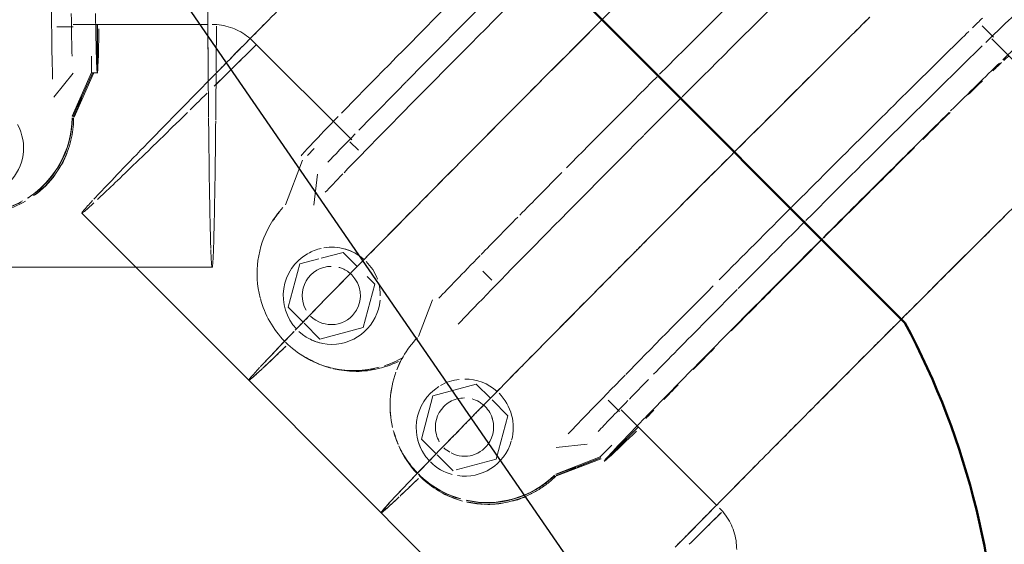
# Model space of a CAD drawing. Header units: millimetres. Extents: x 83162 to 161202, y 56220 to 105342.
# Tile 165 of 209: x 139942 to 140145, y 89690 to 89798. Entities that reach past the tile are written whole.
import ezdxf
from ezdxf import colors
from ezdxf.entities.mleader import LeaderData, LeaderLine
from ezdxf.math import Vec2, Vec3

# ---------------------------------------------------------------- set-up
doc = ezdxf.new("R2010")
doc.units = ezdxf.units.MM
doc.linetypes.add('ADSK_Штрих_ш2 п1_5', pattern=[350, 200, -150])
for name, color, linetype, lineweight in [('P-PIPE-____-OTLN', 7, 'Continuous', 50), ('Греющ. кабель', 204, 'Continuous', 50), ('ДЕВИ', 7, 'Continuous', 0)]:
    doc.layers.add(name, color=color, linetype=linetype, lineweight=lineweight)
doc.styles.add('ДЕВИ', font='CS_Gost2304.shx', dxfattribs={"width": 0.8})

# ---------------------------------------------------------------- blocks, each defined once
blk = doc.blocks.new('Грувлочное соединение_Колено стандартное - ГРУВ-37075717-ВКК_01_К3_З_ЭОМ_греющий кабель_')
at = {"layer": 'P-PIPE-____-OTLN', "color": 31, "lineweight": 9, "true_color": 0xffbf9f}
for p, q in [((140142.63, 89794.37), (140140.31, 89796.69)), ((140161.92, 89774.37), (140142.28, 89794.01)), ((140063.2, 89719.65), (140065.56, 89717.29)), ((140065.91, 89717.65), (140085.55, 89698))]:
    blk.add_line(p, q, dxfattribs=at)
at = {"layer": 'P-PIPE-____-OTLN', "color": 254, "lineweight": 9, "true_color": 0xffdfcf}
blk.add_line((140087.42, 89695.92), (140087.69, 89695.53), dxfattribs=at)
at = {"layer": 'P-PIPE-____-OTLN', "color": 31, "lineweight": 9, "true_color": 0xffbf9f, "flags": 128}
for points in [[(140086.18, 89697.38), (140086.51, 89697.03), (140086.83, 89696.67), (140087.13, 89696.3), (140087.42, 89695.92)], [(140087.69, 89695.53), (140087.95, 89695.12), (140088.19, 89694.71), (140088.42, 89694.28), (140088.62, 89693.85), (140088.78, 89693.49)], [(140088.78, 89693.49), (140088.95, 89693.04), (140089.11, 89692.59), (140089.25, 89692.13), (140089.37, 89691.66), (140089.47, 89691.2), (140089.55, 89690.72), (140089.61, 89690.25), (140089.66, 89689.77), (140089.68, 89689.29), (140089.69, 89688.9)]]:
    blk.add_lwpolyline(points, dxfattribs=at)
blk = doc.blocks.new('Грувлочное соединение_Муфта жесткая1 - ГРУВ-V67-ВКК_01_К3_З_ЭОМ_греющий кабель_')
at = {"layer": 'P-PIPE-____-OTLN', "color": 8, "lineweight": 9, "true_color": 0x808080}
for p, q in [((140027.04, 89740.31), (140024.11, 89732.7)), ((140036.02, 89722.93), (140027.1, 89720.54)), ((140038.94, 89720.02), (140036.02, 89722.93)), ((140027.1, 89720.54), (140024.71, 89711.62)), ((140042.56, 89716.4), (140039.29, 89719.67)), ((140042.89, 89717.79), (140042.89, 89717.8)), ((140039.36, 89715.86), (140039.15, 89716.38)), ((140040.16, 89707.48), (140042.56, 89716.4)), ((140062.38, 89707.06), (140069.45, 89714.13)), ((140069.45, 89714.11), (140062.38, 89707.04)), ((140024.71, 89711.62), (140027.76, 89708.57)), ((140028.06, 89711.78), (140028.28, 89711.26)), ((140019.91, 89710.56), (140019.94, 89710.5)), ((140024.41, 89710.14), (140024.41, 89710.13)), ((140052.49, 89709.87), (140058.85, 89710.57)), ((140061.58, 89707.95), (140063.98, 89710.35)), ((140027.98, 89708.35), (140031.24, 89705.09)), ((140031.88, 89705.26), (140040.16, 89707.48)), ((140052.39, 89704.41), (140061.58, 89707.95)), ((140061.75, 89707.55), (140052.56, 89704.01)), ((140056.79, 89705.89), (140061.66, 89707.76)), ((140061.67, 89707.74), (140056.79, 89705.86)), ((140054.31, 89704.8), (140052.52, 89704.1))]:
    blk.add_line(p, q, dxfattribs=at)
at = {"layer": 'P-PIPE-____-OTLN', "lineweight": 9}
blk.add_line((140019.77, 89710.9), (140019.8, 89710.84), dxfattribs=at)
at = {"layer": 'P-PIPE-____-OTLN', "color": 8, "lineweight": 9, "true_color": 0x808080, "flags": 128}
for points in [[(140052.43, 89704.33), (140054.22, 89705), (140055.59, 89705.51), (140056.46, 89705.82), (140056.79, 89705.91)], [(140056.51, 89705.7), (140055.66, 89705.35), (140054.31, 89704.8)]]:
    blk.add_lwpolyline(points, dxfattribs=at)
at = {"layer": 'P-PIPE-____-OTLN', "color": 8, "lineweight": 9, "true_color": 0x808080}
for centre, major_axis, ratio, start_param, end_param in [((140078.64, 89781.28), (48.79, 48.79), 0.01, 0.632873, 1.564518), ((140104.09, 89755.83), (45.25, 45.25), 0.01, 0.322518, 0.606506), ((140101.27, 89758.66), (48.79, 48.79), 0.01, 0.632873, 0.69984), ((140101.27, 89758.66), (48.79, 48.79), 0.01, 0.723095, 0.944133), ((140107.63, 89752.29), (45.25, 45.25), 0.01, 0.322518, 0.606312), ((140104.09, 89755.83), (45.25, 45.25), 0.01, 0.633552, 1.564022), ((140107.63, 89752.29), (45.25, 45.25), 0.01, 0.633552, 0.944586), ((140107.63, 89752.29), (38.18, 38.18), 0.01, 0.27309, 0.410113), ((140107.63, 89752.29), (38.18, 38.18), 0.01, 0.014378, 0.224987), ((140101.27, 89758.66), (48.79, 48.79), 0.01, 0.944133, 1.255394), ((140107.63, 89752.29), (38.18, 38.18), 0.01, 0.531803, 0.665752), ((140078.64, 89781.28), (48.79, 48.79), 0.01, 1.566654, 1.725318), ((140107.63, 89752.29), (45.25, 45.25), 0.01, 0.952634, 1.25562), ((140107.63, 89752.29), (38.18, 38.18), 0.01, 0.810067, 0.997204), ((140078.64, 89781.28), (48.79, 48.79), 0.01, 1.72771, 2.811697), ((140101.27, 89758.66), (48.79, 48.79), 0.01, 1.255394, 1.564518), ((140107.63, 89752.29), (38.18, 38.18), 0.01, 1.049229, 1.30476), ((140107.63, 89752.29), (45.25, 45.25), 0.01, 1.25562, 1.564029), ((140107.63, 89752.29), (38.18, 38.18), 0.01, 1.307942, 1.562775), ((140101.27, 89758.66), (48.79, 48.79), 0.01, 1.566654, 1.877915), ((140104.09, 89755.83), (45.25, 45.25), 0.01, 1.566654, 1.877689), ((140107.63, 89752.29), (45.25, 45.25), 0.01, 1.566654, 2.188723), ((140107.63, 89752.29), (38.18, 38.18), 0.01, 1.566654, 1.825367), ((140101.27, 89758.66), (48.79, 48.79), 0.01, 1.904017, 2.344592), ((140104.09, 89755.83), (45.25, 45.25), 0.01, 1.882312, 2.188723), ((140107.63, 89752.29), (38.18, 38.18), 0.01, 1.828545, 2.083685), ((140038.25, 89718.56), (18.48, 7.65), 0.999941, 1.979525, 2.225274), ((140104.09, 89755.83), (45.25, 45.25), 0.01, 2.188723, 2.331909), ((140107.63, 89752.29), (38.18, 38.18), 0.01, 2.19118, 2.342793), ((140038.25, 89718.56), (18.48, 7.65), 0.999941, 2.225274, 2.376073), ((140038.27, 89718.5), (18.48, 7.65), 0.999941, 2.294486, 2.364656), ((140107.63, 89752.29), (45.25, 45.25), 0.01, 2.188723, 2.499757), ((140038.25, 89718.56), (18.48, 7.65), 0.999941, 2.400964, 2.978844), ((140033.65, 89713.97), (9.24, 3.83), 0.999941, 1.290903, 1.701675), ((140033.65, 89713.97), (9.24, 3.83), 0.999941, 0.448723, 1.178077), ((140101.27, 89758.66), (48.79, 48.79), 0.01, 2.348166, 2.811697), ((140104.09, 89755.83), (45.25, 45.25), 0.01, 2.365336, 2.499757), ((140038.27, 89718.5), (18.48, 7.65), 0.999941, 2.542443, 2.626915), ((140033.65, 89713.97), (9.24, 3.83), 0.999941, 1.740941, 3.502285), ((140107.63, 89752.29), (38.18, 38.18), 0.01, 2.464669, 2.601506), ((140033.6, 89714.08), (5.54, 2.3), 0.999941, 1.439876, 1.963475), ((140033.6, 89714.08), (5.54, 2.3), 0.999941, 1.178077, 1.439876), ((140033.6, 89714.08), (5.54, 2.3), 0.999941, 0.654478, 0.916277), ((140033.65, 89713.97), (9.24, 3.83), 0.999941, 5.628666, 6.675864), ((140038.27, 89718.5), (18.48, 7.65), 0.999941, 2.7904, 2.898297), ((140033.6, 89714.08), (5.54, 2.3), 0.999941, 1.963475, 3.010672), ((140033.6, 89714.08), (5.54, 2.3), 0.999941, 0.130879, 0.392678), ((140033.65, 89713.96), (9.24, 3.83), 0.999941, 6.152265, 6.414064), ((140104.09, 89755.83), (45.25, 45.25), 0.01, 2.511929, 2.810791), ((140033.6, 89714.08), (5.54, 2.3), 0.999941, 5.376928, 6.414064), ((140107.63, 89752.29), (45.25, 45.25), 0.01, 2.523205, 2.810791), ((140107.63, 89752.29), (38.18, 38.18), 0.01, 2.723195, 2.848432), ((140038.25, 89718.56), (18.48, 7.65), 0.999941, 3.010672, 3.141593), ((140038.42, 89718.16), (18.48, 7.65), 0.999941, 3.010672, 3.141593), ((140038.27, 89718.5), (18.48, 7.65), 0.999941, 3.038357, 3.141593), ((140038.39, 89718.22), (18.48, 7.65), 0.999941, 3.038357, 3.141593), ((140033.6, 89714.08), (5.54, 2.3), 0.999941, 3.010672, 3.272472), ((140107.63, 89752.29), (45.25, 45.25), 0.01, 3.153076, 3.680564), ((140038.42, 89718.16), (18.48, 7.65), 0.999941, 3.158008, 3.272472), ((140038.39, 89718.22), (18.48, 7.65), 0.999941, 3.161639, 3.504714), ((140038.25, 89718.56), (18.48, 7.65), 0.999941, 3.181692, 3.272472), ((140038.27, 89718.5), (18.48, 7.65), 0.999941, 3.178412, 3.518761), ((140033.65, 89713.96), (9.24, 3.83), 0.999941, 3.010672, 3.272472), ((140033.6, 89714.08), (5.54, 2.3), 0.999941, 3.534271, 3.79607), ((140033.6, 89714.08), (5.54, 2.3), 0.999941, 3.843796, 5.366867), ((140033.65, 89713.97), (9.24, 3.83), 0.999941, 4.171945, 5.60436), ((140107.63, 89752.29), (45.25, 45.25), 0.01, 2.810791, 3.121825), ((140038.25, 89718.56), (18.48, 7.65), 0.999941, 3.272472, 3.521754), ((140033.65, 89713.97), (9.24, 3.83), 0.999941, 3.534271, 4.05787), ((140038.25, 89718.56), (18.48, 7.65), 0.999941, 3.534271, 4.046626), ((140038.27, 89718.5), (18.48, 7.65), 0.999941, 3.534271, 4.027283), ((140038.39, 89718.22), (18.48, 7.65), 0.999941, 3.534271, 3.98602), ((140038.25, 89718.56), (18.48, 7.65), 0.999941, 4.103016, 5.089017), ((140038.42, 89718.16), (18.48, 7.65), 0.999941, 3.79607, 4.055712), ((140038.27, 89718.5), (18.48, 7.65), 0.999941, 4.278142, 4.774056), ((140038.39, 89718.22), (18.48, 7.65), 0.999941, 4.278142, 4.774056), ((140038.42, 89718.16), (18.48, 7.65), 0.999941, 4.581469, 4.71943), ((140038.39, 89718.22), (18.48, 7.65), 0.999941, 4.098991, 4.278142), ((140038.27, 89718.5), (18.48, 7.65), 0.999941, 4.107255, 4.273635), ((140038.42, 89718.16), (18.48, 7.65), 0.999941, 4.103344, 4.266068), ((140038.42, 89718.16), (18.48, 7.65), 0.999941, 4.319669, 4.472293)]:
    blk.add_ellipse(centre, major_axis=major_axis, ratio=ratio, start_param=start_param, end_param=end_param, dxfattribs=at)
at = {"layer": 'P-PIPE-____-OTLN', "color": 9, "lineweight": 9, "true_color": 0xbfbfbf}
for centre, major_axis, ratio, start_param, end_param in [((140033.6, 89714.08), (5.54, 2.3), 0.999941, 0.496271, 0.654478), ((140107.63, 89752.29), (45.25, 45.25), 0.01, 2.499757, 2.523205)]:
    blk.add_ellipse(centre, major_axis=major_axis, ratio=ratio, start_param=start_param, end_param=end_param, dxfattribs=at)
at = {"layer": 'P-PIPE-____-OTLN', "color": 254, "lineweight": 9, "true_color": 0xdfdfdf}
blk.add_ellipse((140033.6, 89714.08), major_axis=(5.54, 2.3), ratio=0.999941, start_param=0.392678, end_param=0.496271, dxfattribs=at)
at = {"layer": 'P-PIPE-____-OTLN', "color": 8, "lineweight": 9, "true_color": 0x808080}
for points, knots in [([(140049.1, 89701.67), (140049.74, 89702.09), (140050.89, 89702.92), (140051.83, 89703.76), (140052.23, 89704.14)], [0.3333333, 0.3333333, 0.3333333, 0.3333333, 0.6666667, 0.9532272, 0.9532272, 0.9532272, 0.9532272]), ([(140052.4, 89703.97), (140051.98, 89703.55), (140051.03, 89702.68), (140049.86, 89701.82), (140049.21, 89701.4)], [0.0304765, 0.0304765, 0.0304765, 0.0304765, 0.3333333, 0.6666667, 0.6666667, 0.6666667, 0.6666667])]:
    blk.add_open_spline(points, degree=3, knots=knots, dxfattribs=at)
for points in [[(140047.05, 89700.53), (140047.77, 89700.88), (140048.45, 89701.26), (140049.1, 89701.67)], [(140049.21, 89701.4), (140048.56, 89700.98), (140047.89, 89700.6), (140047.17, 89700.25)]]:
    blk.add_open_spline(points, degree=3, dxfattribs=at)
blk = doc.blocks.new('Грувлочное соединение_Колено стандартное - ГРУВ-V71-ВКК_01_К3_З_ЭОМ_греющий кабель_')
at = {"layer": 'P-PIPE-____-OTLN', "color": 31, "lineweight": 9, "true_color": 0xffbf9f}
for p, q in [((139952.94, 89796.99), (139980.72, 89796.99)), ((139949.61, 89796.49), (139952.94, 89796.49)), ((139990.08, 89793.47), (140010.35, 89773.21)), ((140010, 89772.85), (140011.75, 89771.1))]:
    blk.add_line(p, q, dxfattribs=at)
at = {"layer": 'P-PIPE-____-OTLN', "color": 254, "lineweight": 9, "true_color": 0xffdfcf}
blk.add_line((139983.51, 89796.83), (139983.99, 89796.75), dxfattribs=at)
at = {"layer": 'P-PIPE-____-OTLN', "color": 31, "lineweight": 9, "true_color": 0xffbf9f, "flags": 128}
for points in [[(139981.6, 89796.99), (139982.08, 89796.98), (139982.56, 89796.95), (139983.04, 89796.9), (139983.51, 89796.83)], [(139983.99, 89796.75), (139984.45, 89796.64), (139984.92, 89796.52), (139985.38, 89796.38), (139985.83, 89796.22), (139986.19, 89796.07)], [(139986.19, 89796.07), (139986.63, 89795.88), (139987.06, 89795.67), (139987.49, 89795.45), (139987.9, 89795.2), (139988.3, 89794.94), (139988.69, 89794.67), (139989.08, 89794.37), (139989.45, 89794.07), (139989.8, 89793.75), (139990.08, 89793.47)]]:
    blk.add_lwpolyline(points, dxfattribs=at)
blk = doc.blocks.new('Грувлочное соединение_Муфта жесткая1 - ГРУВ-V72-ВКК_01_К3_З_ЭОМ_греющий кабель_')
at = {"layer": 'P-PIPE-____-OTLN', "color": 8, "lineweight": 9, "true_color": 0x808080}
for p, q in [((140002.65, 89771.44), (140001.24, 89770.03)), ((140000.25, 89769.05), (139996.72, 89759.85)), ((140003.28, 89766.15), (140002.57, 89759.78)), ((140008.6, 89750.06), (140004.08, 89748.85)), ((140011.51, 89747.15), (140008.6, 89750.06)), ((140010.09, 89750.35), (140010.08, 89750.36)), ((140003.55, 89748.71), (139999.68, 89747.67)), ((139999.68, 89747.67), (139997.29, 89738.75)), ((140008.96, 89746.49), (140008.44, 89746.71)), ((140015.14, 89743.53), (140013.57, 89745.09)), ((140012.75, 89734.6), (140015.14, 89743.53)), ((139997.29, 89738.75), (140000.34, 89735.7)), ((140000.56, 89735.48), (140003.82, 89732.21)), ((140003.82, 89732.21), (140012.75, 89734.6)), ((140004.08, 89735.53), (140004.37, 89735.41)), ((140002.43, 89731.88), (140002.44, 89731.88)), ((140003.55, 89727.09), (140003.61, 89727.07))]:
    blk.add_line(p, q, dxfattribs=at)
at = {"layer": 'P-PIPE-____-OTLN', "lineweight": 9}
for p, q in [((140003.85, 89735.62), (140004.08, 89735.53)), ((140003.21, 89727.23), (140003.27, 89727.21))]:
    blk.add_line(p, q, dxfattribs=at)
at = {"layer": 'P-PIPE-____-OTLN', "color": 8, "lineweight": 9, "true_color": 0x808080}
for centre, major_axis, ratio, start_param, end_param in [((140073.99, 89785.94), (48.79, 48.79), 0.01, 0.48321, 1.564397), ((140048.53, 89811.39), (45.25, 45.25), 0.01, 1.577571, 1.885972), ((140051.36, 89808.56), (48.79, 48.79), 0.01, 1.574938, 2.621862), ((140045, 89814.93), (45.25, 45.25), 0.01, 1.885972, 2.508041), ((140048.53, 89811.39), (45.25, 45.25), 0.01, 1.885972, 2.195025), ((140048.53, 89811.39), (45.25, 45.25), 0.01, 2.197007, 2.508041), ((140073.99, 89785.94), (48.79, 48.79), 0.01, 1.574938, 1.96944), ((140045, 89814.93), (45.25, 45.25), 0.01, 2.535282, 3.043001), ((140048.53, 89811.39), (45.25, 45.25), 0.01, 2.535087, 2.819075), ((140073.99, 89785.94), (48.79, 48.79), 0.01, 1.990459, 2.197459), ((140051.36, 89808.56), (48.79, 48.79), 0.01, 2.631001, 2.819981), ((140010.86, 89745.71), (7.65, 18.48), 0.999941, 1.216599, 1.439917), ((140073.99, 89785.94), (48.79, 48.79), 0.01, 2.207438, 2.420927), ((140010.86, 89745.71), (7.65, 18.48), 0.999941, 1.439917, 2.215322), ((140006.25, 89741.12), (3.83, 9.24), 0.999941, 0.612537, 0.909247), ((140006.25, 89741.12), (3.83, 9.24), 0.999941, 5.946909, 6.843748), ((140006.26, 89741.12), (3.83, 9.24), 0.999941, 0, 0.13092), ((140006.26, 89741.12), (3.83, 9.24), 0.999941, 6.152306, 6.283185), ((140006.25, 89741.12), (3.83, 9.24), 0.999941, 0.916319, 2.716503), ((140006.25, 89741.12), (3.83, 9.24), 0.999941, 5.456114, 5.890507), ((140073.99, 89785.94), (48.79, 48.79), 0.01, 2.426454, 2.772346), ((140006.14, 89741.17), (2.3, 5.54), 0.999941, 0.39272, 2.487115), ((140006.14, 89741.17), (2.3, 5.54), 0.999941, 0, 0.13092), ((140006.14, 89741.17), (2.3, 5.54), 0.999941, 5.890507, 6.283185), ((140006.14, 89741.17), (2.3, 5.54), 0.999941, 4.58151, 5.890507), ((140006.25, 89741.12), (3.83, 9.24), 0.999941, 5.105109, 5.366908), ((140010.86, 89745.71), (7.65, 18.48), 0.999941, 2.225316, 2.736143), ((140006.25, 89741.12), (3.83, 9.24), 0.999941, 3.535488, 5.014221), ((140006.14, 89741.17), (2.3, 5.54), 0.999941, 2.748914, 4.58151), ((140006.25, 89741.12), (3.83, 9.24), 0.999941, 2.791727, 3.534312), ((140006.26, 89741.12), (3.83, 9.24), 0.999941, 3.010714, 3.272513), ((140010.86, 89745.71), (7.65, 18.48), 0.999941, 2.748914, 3.272513), ((140010.92, 89745.69), (7.65, 18.48), 0.999941, 2.996871, 3.141593), ((140011.2, 89745.57), (7.65, 18.48), 0.999941, 2.996871, 3.141593), ((140011.26, 89745.55), (7.65, 18.48), 0.999941, 3.010714, 3.141593), ((140010.86, 89745.71), (7.65, 18.48), 0.999941, 3.853969, 4.057911), ((140011.26, 89745.55), (7.65, 18.48), 0.999941, 3.166641, 3.272513), ((140011.2, 89745.57), (7.65, 18.48), 0.999941, 3.169975, 3.244828), ((140010.92, 89745.69), (7.65, 18.48), 0.999941, 3.244828, 3.492785), ((140010.86, 89745.71), (7.65, 18.48), 0.999941, 3.317955, 3.796112), ((140011.2, 89745.57), (7.65, 18.48), 0.999941, 3.303593, 3.740742), ((140011.26, 89745.55), (7.65, 18.48), 0.999941, 3.304308, 3.381912), ((140010.92, 89745.69), (7.65, 18.48), 0.999941, 3.589046, 3.740742), ((140011.2, 89745.57), (7.65, 18.48), 0.999941, 3.740742, 3.988699), ((140010.92, 89745.69), (7.65, 18.48), 0.999941, 3.851766, 3.988699), ((140011.26, 89745.55), (7.65, 18.48), 0.999941, 3.534312, 3.653668)]:
    blk.add_ellipse(centre, major_axis=major_axis, ratio=ratio, start_param=start_param, end_param=end_param, dxfattribs=at)
blk.add_open_spline([(139995.43, 89758.32), (139994.97, 89757.77), (139994.52, 89757.15), (139994.1, 89756.51)], degree=3, dxfattribs=at)
blk = doc.blocks.new('Грувлочное соединение_Муфта жесткая1 - ГРУВ-V73-ВКК_01_К3_З_ЭОМ_греющий кабель_')
at = {"layer": 'P-PIPE-____-OTLN', "color": 8, "lineweight": 9, "true_color": 0x808080}
for p, q in [((139957.93, 89787), (139957.93, 89797)), ((139957.95, 89796.99), (139957.95, 89786.99)), ((139956.74, 89787.07), (139956.74, 89790.46)), ((139948.95, 89781.99), (139952.95, 89786.99)), ((139952.74, 89778.07), (139956.74, 89787.07)), ((139957.14, 89786.9), (139953.14, 89777.91)), ((139954.82, 89782.24), (139956.93, 89786.99)), ((139956.95, 89786.98), (139954.84, 89782.24)), ((139956.71, 89787), (139957.93, 89787)), ((139956.74, 89787.07), (139956.93, 89786.99))]:
    blk.add_line(p, q, dxfattribs=at)
at = {"layer": 'P-PIPE-____-OTLN', "color": 8, "lineweight": 9, "true_color": 0x808080, "flags": 128}
for points in [[(139952.82, 89778.04), (139953.62, 89779.78), (139954.23, 89781.11), (139954.63, 89781.94), (139954.79, 89782.24)], [(139954.74, 89781.89), (139954.39, 89781.04), (139953.82, 89779.7), (139953.06, 89777.94)]]:
    blk.add_lwpolyline(points, dxfattribs=at)
at = {"layer": 'P-PIPE-____-OTLN', "color": 8, "lineweight": 9, "true_color": 0x808080}
for centre, major_axis, ratio, start_param, end_param in [((139948.94, 89850.99), (0, 69), 0.01, 2.189176, 2.500436), ((139952.94, 89850.99), (0, 64), 0.01, 2.511929, 2.810791), ((139957.94, 89850.99), (0, 64), 0.01, 2.512116, 3.121825), ((139948.94, 89850.99), (0, 69), 0.01, 2.500436, 2.811697), ((139957.94, 89850.99), (0, 64), 0.01, 3.153076, 3.680564), ((139932.74, 89778.07), (7.65, 18.48), 0.999941, 4.103016, 5.089017), ((139932.73, 89771.57), (3.83, 9.24), 0.999941, 4.319669, 5.60436), ((139933.08, 89777.93), (7.65, 18.48), 0.999941, 4.161016, 4.774056), ((139932.8, 89778.05), (7.65, 18.48), 0.999941, 4.526099, 4.774056), ((139933.14, 89777.91), (7.65, 18.48), 0.999941, 4.581469, 4.71943), ((139932.8, 89778.05), (7.65, 18.48), 0.999941, 4.107255, 4.501486), ((139933.14, 89777.91), (7.65, 18.48), 0.999941, 4.168939, 4.472293), ((139932.74, 89778.07), (7.65, 18.48), 0.999941, 3.611611, 4.046626), ((139932.8, 89778.05), (7.65, 18.48), 0.999941, 3.782228, 4.027283), ((139933.14, 89777.91), (7.65, 18.48), 0.999941, 3.79607, 4.055712)]:
    blk.add_ellipse(centre, major_axis=major_axis, ratio=ratio, start_param=start_param, end_param=end_param, dxfattribs=at)
for points, knots in [([(139951.71, 89771.55), (139951.97, 89772.3), (139952.39, 89773.8), (139952.73, 89775.95), (139952.8, 89777.21), (139952.82, 89777.77)], [0, 0, 0, 0, 0.3333333, 0.6666667, 0.9532272, 0.9532272, 0.9532272, 0.9532272]), ([(139953.06, 89777.76), (139953.06, 89777.17), (139953, 89775.88), (139952.67, 89773.69), (139952.25, 89772.19), (139951.99, 89771.43)], [0.0304765, 0.0304765, 0.0304765, 0.0304765, 0.3333333, 0.6666667, 1, 1, 1, 1])]:
    blk.add_open_spline(points, degree=3, knots=knots, dxfattribs=at)

msp = doc.modelspace()

# ---------------------------------------------------------------- linework, layer by layer
at = {"layer": 'P-PIPE-____-OTLN', "color": 11, "linetype": 'ADSK_Штрих_ш2 п1_5', "lineweight": 9, "true_color": 0xff8040}
for p, q in [((139954.73, 89758.12), (139989.14, 89723.71)), ((140010.37, 89745.99), (140010.4, 89746.02)), ((139989.14, 89723.71), (140050.82, 89662.02))]:
    msp.add_line(p, q, dxfattribs=at)
at = {"layer": 'P-PIPE-____-OTLN', "color": 31, "linetype": 'ADSK_Штрих_ш2 п1_5', "lineweight": 9, "true_color": 0xffbf9f}
msp.add_line((139882.12, 89746.99), (139981.6, 89746.99), dxfattribs=at)
at = {"layer": 'P-PIPE-____-OTLN', "color": 31, "lineweight": 9, "true_color": 0xffbf9f}
msp.add_line((140037.35, 89746.2), (140039.26, 89744.3), dxfattribs=at)
at = {"layer": 'P-PIPE-____-OTLN', "color": 11, "linetype": 'ADSK_Штрих_ш2 п1_5', "lineweight": 9, "true_color": 0xff8040}
for centre, major_axis, start_param, end_param in [((140062.68, 89797.25), (73.54, 73.54), 0.78954, 1.574938), ((139981.6, 89850.99), (0, 104), 2.047883, 2.167608), ((140028.27, 89831.66), (73.54, 73.54), 2.067589, 2.175892), ((140062.68, 89797.25), (73.54, 73.54), 1.574938, 2.555926), ((140089.95, 89769.97), (73.54, 73.54), 1.182458, 1.276034), ((140089.95, 89769.97), (73.54, 73.54), 1.250403, 1.566654), ((139981.6, 89850.99), (0, 104), 2.167168, 2.254165), ((140028.27, 89831.66), (73.54, 73.54), 2.175452, 2.262449), ((140089.95, 89769.97), (73.54, 73.54), 1.566654, 1.882853), ((140124.36, 89735.56), (73.54, 73.54), 1.248318, 1.384586), ((140089.95, 89769.97), (73.54, 73.54), 1.857275, 1.950851), ((140124.36, 89735.56), (73.54, 73.54), 1.384189, 1.535187), ((140089.95, 89769.97), (73.54, 73.54), 1.950403, 2.201038), ((140124.36, 89735.56), (73.54, 73.54), 1.53472, 1.566654), ((140062.68, 89797.25), (73.54, 73.54), 2.555134, 2.613852), ((140124.36, 89735.56), (73.54, 73.54), 1.566654, 1.652524), ((140062.68, 89797.25), (73.54, 73.54), 2.622136, 2.792172), ((140089.95, 89769.97), (73.54, 73.54), 2.149722, 2.238234), ((140124.36, 89735.56), (73.54, 73.54), 1.652168, 1.791786), ((140062.68, 89797.25), (73.54, 73.54), 2.791258, 2.875651), ((140062.68, 89797.25), (73.54, 73.54), 2.883935, 3.141593), ((140062.68, 89797.25), (73.54, 73.54), 2.986055, 3.137451), ((140089.95, 89769.97), (73.54, 73.54), 2.239673, 3.137451), ((140124.36, 89735.56), (73.54, 73.54), 1.791285, 1.910222), ((140089.95, 89769.97), (73.54, 73.54), 2.445955, 2.554383), ((140124.36, 89735.56), (73.54, 73.54), 1.909822, 2.048407), ((140089.95, 89769.97), (73.54, 73.54), 2.753254, 2.823291), ((140124.36, 89735.56), (73.54, 73.54), 2.047883, 2.167608), ((140124.36, 89735.56), (73.54, 73.54), 2.167168, 2.254165)]:
    msp.add_ellipse(centre, major_axis=major_axis, ratio=0.01, start_param=start_param, end_param=end_param, dxfattribs=at)
at = {"layer": 'P-PIPE-____-OTLN', "color": 31, "linetype": 'ADSK_Штрих_ш2 п1_5', "lineweight": 9, "true_color": 0xffbf9f}
for centre, major_axis, start_param, end_param in [((140028.27, 89831.66), (73.54, 73.54), 1.908922, 2.067589), ((139981.6, 89850.99), (0, 104), 2.048407, 2.167168), ((140028.27, 89831.66), (73.54, 73.54), 2.056691, 2.175452), ((140062.68, 89797.25), (73.54, 73.54), 1.575005, 1.828454), ((140089.95, 89769.97), (73.54, 73.54), 1.182906, 1.250403), ((139981.6, 89850.99), (0, 104), 4.053367, 4.16266), ((139981.6, 89850.99), (0, 104), 4.057323, 4.159616), ((140028.27, 89831.66), (73.54, 73.54), 4.022768, 4.164848), ((139981.6, 89850.99), (0, 104), 2.167608, 2.260365), ((140028.27, 89831.66), (73.54, 73.54), 4.02902, 4.162225), ((140089.95, 89769.97), (73.54, 73.54), 1.276034, 1.566654), ((140028.27, 89831.66), (73.54, 73.54), 2.175892, 2.268627), ((139981.6, 89850.99), (0, 104), 4.020736, 4.046988), ((140028.27, 89831.66), (73.54, 73.54), 2.268702, 2.869791), ((139981.6, 89850.99), (0, 104), 2.260418, 2.350242), ((139981.6, 89850.99), (0, 104), 3.925161, 4.042361), ((140062.68, 89797.25), (73.54, 73.54), 1.837098, 2.090253), ((139981.6, 89850.99), (0, 104), 2.352053, 2.868612), ((139981.6, 89850.99), (0, 104), 3.39925, 3.922849), ((140089.95, 89769.97), (73.54, 73.54), 1.566654, 1.828075), ((140028.27, 89831.66), (73.54, 73.54), 2.883935, 3.145735), ((140062.68, 89797.25), (73.54, 73.54), 2.09926, 2.351435), ((140124.36, 89735.56), (73.54, 73.54), 1.278607, 1.384189), ((139981.6, 89850.99), (0, 104), 2.875651, 3.137451), ((139981.6, 89850.99), (0, 104), 3.141593, 3.396467), ((140089.95, 89769.97), (73.54, 73.54), 1.829681, 1.857275), ((140089.95, 89769.97), (73.54, 73.54), 1.882853, 1.950403), ((140124.36, 89735.56), (73.54, 73.54), 1.384586, 1.50073), ((140062.68, 89797.25), (73.54, 73.54), 2.361601, 2.555134), ((140089.95, 89769.97), (73.54, 73.54), 1.950851, 2.149722), ((140124.36, 89735.56), (73.54, 73.54), 1.504934, 1.53472), ((140124.36, 89735.56), (73.54, 73.54), 1.535187, 1.652168), ((140062.68, 89797.25), (73.54, 73.54), 2.555926, 2.615269), ((140062.68, 89797.25), (73.54, 73.54), 2.624497, 2.791258), ((140062.68, 89797.25), (73.54, 73.54), 3.40874, 3.59194), ((140062.68, 89797.25), (73.54, 73.54), 3.411276, 3.590828), ((140124.36, 89735.56), (73.54, 73.54), 1.652524, 1.791285), ((140062.68, 89797.25), (73.54, 73.54), 2.792172, 2.878222), ((140062.68, 89797.25), (73.54, 73.54), 3.145735, 3.407534), ((140062.68, 89797.25), (73.54, 73.54), 3.141593, 3.39925), ((140089.95, 89769.97), (73.54, 73.54), 2.201038, 2.239673), ((140089.95, 89769.97), (73.54, 73.54), 2.238234, 2.36407), ((140124.36, 89735.56), (73.54, 73.54), 1.791786, 1.909822), ((140089.95, 89769.97), (73.54, 73.54), 2.370232, 2.445955), ((140124.36, 89735.56), (73.54, 73.54), 1.910222, 2.047883), ((140089.95, 89769.97), (73.54, 73.54), 2.554383, 2.753254), ((140089.95, 89769.97), (73.54, 73.54), 3.458892, 3.593525), ((140089.95, 89769.97), (73.54, 73.54), 3.469369, 3.582464), ((140124.36, 89735.56), (73.54, 73.54), 2.048407, 2.167168), ((140089.95, 89769.97), (73.54, 73.54), 3.141593, 3.45161), ((140089.95, 89769.97), (73.54, 73.54), 3.141593, 3.442483), ((140089.95, 89769.97), (73.54, 73.54), 2.915095, 3.137451), ((140124.36, 89735.56), (73.54, 73.54), 4.053367, 4.16266), ((140124.36, 89735.56), (73.54, 73.54), 4.057323, 4.159616), ((140124.36, 89735.56), (73.54, 73.54), 2.167608, 2.260239)]:
    msp.add_ellipse(centre, major_axis=major_axis, ratio=0.01, start_param=start_param, end_param=end_param, dxfattribs=at)
at = {"layer": 'P-PIPE-____-OTLN', "color": 254, "linetype": 'ADSK_Штрих_ш2 п1_5', "lineweight": 9, "true_color": 0xffdfcf}
for centre, major_axis, start_param, end_param in [((140028.27, 89831.66), (73.54, 73.54), 3.931643, 3.996075), ((140028.27, 89831.66), (73.54, 73.54), 3.430143, 3.921535), ((140028.27, 89831.66), (73.54, 73.54), 3.145735, 3.391563), ((139981.6, 89850.99), (0, 104), 3.137451, 3.141593), ((140062.68, 89797.25), (73.54, 73.54), 3.137451, 3.141593), ((140062.68, 89797.25), (73.54, 73.54), 3.141593, 3.145735)]:
    msp.add_ellipse(centre, major_axis=major_axis, ratio=0.01, start_param=start_param, end_param=end_param, dxfattribs=at)
at = {"layer": 'P-PIPE-____-OTLN', "color": 7, "linetype": 'ADSK_Штрих_ш2 п1_5', "lineweight": 9, "true_color": 0xffefe7}
msp.add_ellipse((140089.95, 89769.97), major_axis=(73.54, 73.54), ratio=0.01, start_param=3.137451, end_param=3.141593, dxfattribs=at)
msp.add_ellipse((140089.95, 89769.97), major_axis=(73.54, 73.54), ratio=0.01, start_param=3.137451, end_param=3.141593, dxfattribs=at)
at = {"layer": 'Греющ. кабель'}
msp.add_line((140048.08, 89811.84), (140124.36, 89735.56), dxfattribs=at)
msp.add_arc((139980.77, 89658.56), 162.94, 359.1842, 28.2039, dxfattribs=at)

# ---------------------------------------------------------------- block references
at = {"layer": 'P-PIPE-____-OTLN', "color": 8, "lineweight": 9, "true_color": 0x808080}
for name in ['Грувлочное соединение_Муфта жесткая1 - ГРУВ-V73-ВКК_01_К3_З_ЭОМ_греющий кабель_', 'Грувлочное соединение_Муфта жесткая1 - ГРУВ-V72-ВКК_01_К3_З_ЭОМ_греющий кабель_', 'Грувлочное соединение_Муфта жесткая1 - ГРУВ-V67-ВКК_01_К3_З_ЭОМ_греющий кабель_']:
    msp.add_blockref(name, (0, 0), dxfattribs=at)
at = {"layer": 'P-PIPE-____-OTLN', "color": 11, "lineweight": 9, "true_color": 0xff8040}
for name in ['Грувлочное соединение_Колено стандартное - ГРУВ-V71-ВКК_01_К3_З_ЭОМ_греющий кабель_', 'Грувлочное соединение_Колено стандартное - ГРУВ-37075717-ВКК_01_К3_З_ЭОМ_греющий кабель_']:
    msp.add_blockref(name, (0, 0), dxfattribs=at)

# ---------------------------------------------------------------- leaders
at = {"layer": 'ДЕВИ', "color": 7}
ml = msp.add_multileader_mtext('Standard', dxfattribs=at)
ml.set_content('{\\C7;ГК3.18\\PЭлектроподогрев трубы\\PДЕВИ Iceguard-18  9м  162Вт. 230В \\PУчасток 18.}', color=5, style='ДЕВИ')
ml.set_leader_properties()
ml.build(insert=Vec2(0, 0))
ml.multileader.update_dxf_attribs({"text_left_attachment_type": 5, "text_right_attachment_type": 5, "dogleg_length": 1, "arrow_head_size": 50})
ctx = ml.context
ctx.base_point, ctx.char_height, ctx.arrow_head_size, ctx.landing_gap_size, ctx.plane_origin = Vec3(142988.06, 85437.34), 200, 50, 0, Vec3(154576.9, 96502.15)
ctx.left_attachment, ctx.right_attachment = 5, 5
notes = []
notes.append((ctx, [(1, (1, 1, 0), (142987.06, 85437.34), (1, 0), 1, [(0, [(139803.91, 90050.83)], 0, [])])]))
ctx.mtext.insert, ctx.mtext.width, ctx.mtext.flow_direction = Vec3(142988.06, 86677.34), 5715.1114, 5
for ctx, leaders in notes:
    for number, flags, end, landing, length, lines in leaders:
        leader = LeaderData()
        leader.index, (leader.has_last_leader_line, leader.has_dogleg_vector, leader.attachment_direction) = number, flags
        leader.last_leader_point, leader.dogleg_vector, leader.dogleg_length = Vec3(end), Vec3(landing), length
        for number, points, colour, breaks in lines:
            line = LeaderLine()
            line.index, line.vertices, line.color, line.breaks = number, Vec3.list(points), colors.encode_raw_color(colour), breaks
            leader.lines.append(line)
        ctx.leaders.append(leader)

doc.saveas('drawing.dxf')
